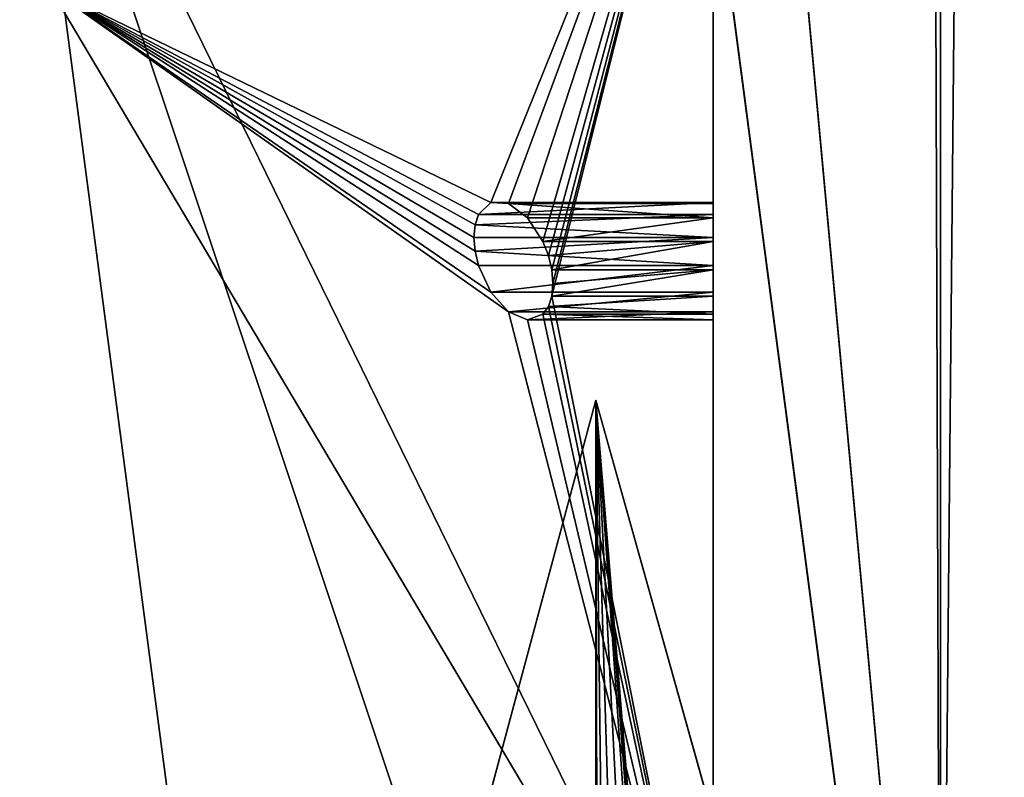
# Model space of a CAD drawing. Extents: x 5.2 to 19.2, y -23 to 23.
# Tile 211 of 256: x 5.231 to 5.721, y -16.937 to -16.559. Entities that reach past the tile are written whole.
import ezdxf

# ---------------------------------------------------------------- set-up
doc = ezdxf.new("R2010")
doc.units = 0
doc.header["$MEASUREMENT"] = 0
doc.layers.get('0').update_dxf_attribs({"linetype": 'CONTINUOUS'})

# ---------------------------------------------------------------- blocks, each defined once
blk = doc.blocks.new('LUXORA_OVAL_LED_37W_STL')
at = {"color": 0}
for p, q in [((5.57647, -15.56186, 0.51943), (5.57647, -17.10018, 4.14347)), ((5.57647, -15.56186, 0.51943), (5.57647, -17.10018, 4.14347)), ((5.6866, -17.31563, 4.45113), (5.48567, -15.7905, 0.82709)), ((5.6866, -17.31563, 4.45113), (5.48567, -15.7905, 0.82709)), ((5.57647, -16.04331, 4.18098), (5.68976, -17.26589, 4.18098)), ((5.68976, -17.26589, 4.14161), (5.57647, -16.04331, 4.14161)), ((5.68976, -17.26589, 4.14161), (5.57647, -16.04331, 4.14161)), ((5.57647, -16.04331, 4.18098), (5.68976, -17.26589, 4.18098)), ((5.57647, -16.04331, 0.83452), (5.68976, -17.26589, 0.83452)), ((5.68976, -17.26589, 0.79515), (5.57647, -16.04331, 0.79515)), ((5.68976, -17.26589, 0.79515), (5.57647, -16.04331, 0.79515)), ((5.57647, -16.04331, 0.83452), (5.68976, -17.26589, 0.83452)), ((5.57647, -16.37537, 4.45113), (5.57647, -17.10018, 4.14347)), ((5.57647, -16.37537, 4.45113), (5.57647, -17.10018, 4.14347)), ((5.2308, -16.38511, 1.12989), (5.38109, -17.52591, 3.84067)), ((5.2308, -16.38511, 1.12989), (5.38109, -17.52591, 3.84067)), ((5.58034, -16.5091, 0.51943), (5.78127, -18.03423, 4.14347)), ((5.58034, -16.5091, 0.51943), (5.78127, -18.03423, 4.14347)), ((5.57647, -17.10018, 4.14347), (5.24611, -16.54395, 3.84067)), ((5.57647, -17.10018, 4.14347), (5.24611, -16.54395, 3.84067)), ((5.45942, -16.65647, 4.14088), (5.46567, -16.65039, 4.15364)), ((5.45942, -16.65647, 4.14088), (5.46567, -16.65039, 4.15364)), ((5.46567, -16.65039, 4.15364), (5.47447, -16.65094, 4.16776)), ((5.57647, -16.65039, 4.15364), (5.46567, -16.65039, 4.15364)), ((5.46567, -16.65039, 4.15364), (5.47447, -16.65094, 4.16776)), ((5.57647, -16.65039, 4.15364), (5.46567, -16.65039, 4.15364)), ((5.47447, -16.65094, 4.16776), (5.48381, -16.65799, 4.18001)), ((5.57647, -16.65094, 4.16776), (5.47447, -16.65094, 4.16776)), ((5.47447, -16.65094, 4.16776), (5.48381, -16.65799, 4.18001)), ((5.57647, -16.65094, 4.16776), (5.47447, -16.65094, 4.16776)), ((5.57647, -16.65094, 4.16776), (5.57647, -16.65039, 4.15364)), ((5.57647, -16.65039, 4.15364), (5.57647, -16.65647, 4.14088)), ((5.57647, -16.65039, 4.15364), (5.57647, -16.65647, 4.14088)), ((5.57647, -16.65094, 4.16776), (5.57647, -16.65039, 4.15364)), ((5.57647, -16.65799, 4.18001), (5.57647, -16.65094, 4.16776)), ((5.57647, -16.65799, 4.18001), (5.57647, -16.65094, 4.16776)), ((5.45774, -16.66161, 4.13595), (5.45942, -16.65647, 4.14088)), ((5.57647, -16.65647, 4.14088), (5.45774, -16.66161, 4.13595)), ((5.57647, -16.65647, 4.14088), (5.45774, -16.66161, 4.13595)), ((5.45774, -16.66161, 4.13595), (5.45942, -16.65647, 4.14088)), ((5.57647, -16.65647, 4.14088), (5.45942, -16.65647, 4.14088)), ((5.57647, -16.65647, 4.14088), (5.45942, -16.65647, 4.14088)), ((5.48381, -16.65799, 4.18001), (5.49155, -16.66993, 4.18758)), ((5.57647, -16.65799, 4.18001), (5.48381, -16.65799, 4.18001)), ((5.48381, -16.65799, 4.18001), (5.49155, -16.66993, 4.18758)), ((5.57647, -16.65799, 4.18001), (5.48381, -16.65799, 4.18001)), ((5.57647, -16.65647, 4.14088), (5.57647, -16.66778, 4.1324)), ((5.57647, -16.65647, 4.14088), (5.57647, -16.66778, 4.1324)), ((5.57647, -16.66993, 4.18758), (5.57647, -16.65799, 4.18001)), ((5.57647, -16.66993, 4.18758), (5.57647, -16.65799, 4.18001)), ((5.45717, -16.66778, 4.1324), (5.45774, -16.66161, 4.13595)), ((5.45717, -16.66778, 4.1324), (5.45774, -16.66161, 4.13595)), ((5.45774, -16.66161, 4.13595), (5.57647, -16.66778, 4.1324)), ((5.45774, -16.66161, 4.13595), (5.57647, -16.66778, 4.1324)), ((5.45774, -16.67462, 4.13043), (5.45717, -16.66778, 4.1324)), ((5.45717, -16.66778, 4.1324), (5.57647, -16.66778, 4.1324)), ((5.45717, -16.66778, 4.1324), (5.57647, -16.66778, 4.1324)), ((5.45774, -16.67462, 4.13043), (5.45717, -16.66778, 4.1324)), ((5.45774, -16.67462, 4.13043), (5.57647, -16.66778, 4.1324)), ((5.45774, -16.67462, 4.13043), (5.57647, -16.66778, 4.1324)), ((5.57647, -16.66778, 4.1324), (5.57647, -16.68173, 4.13015)), ((5.57647, -16.66778, 4.1324), (5.57647, -16.68173, 4.13015)), ((5.49155, -16.66993, 4.18758), (5.49425, -16.6769, 4.18901)), ((5.57647, -16.66993, 4.18758), (5.49155, -16.66993, 4.18758)), ((5.49155, -16.66993, 4.18758), (5.49425, -16.6769, 4.18901)), ((5.57647, -16.66993, 4.18758), (5.49155, -16.66993, 4.18758)), ((5.49425, -16.6769, 4.18901), (5.57647, -16.66993, 4.18758)), ((5.49425, -16.6769, 4.18901), (5.57647, -16.66993, 4.18758)), ((5.49593, -16.68401, 4.18873), (5.57647, -16.66993, 4.18758)), ((5.49593, -16.68401, 4.18873), (5.57647, -16.66993, 4.18758)), ((5.57647, -16.68401, 4.18873), (5.57647, -16.66993, 4.18758)), ((5.57647, -16.68401, 4.18873), (5.57647, -16.66993, 4.18758)), ((5.45942, -16.68173, 4.13015), (5.45774, -16.67462, 4.13043)), ((5.45774, -16.67462, 4.13043), (5.57647, -16.68173, 4.13015)), ((5.45774, -16.67462, 4.13043), (5.57647, -16.68173, 4.13015)), ((5.45942, -16.68173, 4.13015), (5.45774, -16.67462, 4.13043)), ((5.49425, -16.6769, 4.18901), (5.49593, -16.68401, 4.18873)), ((5.49425, -16.6769, 4.18901), (5.49593, -16.68401, 4.18873)), ((5.46567, -16.69513, 4.13465), (5.45942, -16.68173, 4.13015)), ((5.45942, -16.68173, 4.13015), (5.57647, -16.68173, 4.13015)), ((5.46567, -16.69513, 4.13465), (5.45942, -16.68173, 4.13015)), ((5.45942, -16.68173, 4.13015), (5.57647, -16.68173, 4.13015)), ((5.57647, -16.68173, 4.13015), (5.57647, -16.69513, 4.13465)), ((5.57647, -16.68173, 4.13015), (5.57647, -16.69513, 4.13465)), ((5.49593, -16.68401, 4.18873), (5.4965, -16.69085, 4.18676)), ((5.57647, -16.68401, 4.18873), (5.49593, -16.68401, 4.18873)), ((5.49593, -16.69702, 4.18321), (5.57647, -16.68401, 4.18873)), ((5.49593, -16.69702, 4.18321), (5.57647, -16.68401, 4.18873)), ((5.49593, -16.68401, 4.18873), (5.4965, -16.69085, 4.18676)), ((5.57647, -16.68401, 4.18873), (5.49593, -16.68401, 4.18873)), ((5.4965, -16.69085, 4.18676), (5.57647, -16.68401, 4.18873)), ((5.4965, -16.69085, 4.18676), (5.57647, -16.68401, 4.18873)), ((5.57647, -16.69702, 4.18321), (5.57647, -16.68401, 4.18873)), ((5.57647, -16.69702, 4.18321), (5.57647, -16.68401, 4.18873)), ((5.4965, -16.69085, 4.18676), (5.49593, -16.69702, 4.18321)), ((5.4965, -16.69085, 4.18676), (5.49593, -16.69702, 4.18321)), ((5.47447, -16.70491, 4.14485), (5.46567, -16.69513, 4.13465)), ((5.46567, -16.69513, 4.13465), (5.57647, -16.69513, 4.13465)), ((5.47447, -16.70491, 4.14485), (5.46567, -16.69513, 4.13465)), ((5.46567, -16.69513, 4.13465), (5.57647, -16.69513, 4.13465)), ((5.49593, -16.69702, 4.18321), (5.49425, -16.70216, 4.17829)), ((5.49425, -16.70216, 4.17829), (5.57647, -16.69702, 4.18321)), ((5.49425, -16.70216, 4.17829), (5.57647, -16.69702, 4.18321)), ((5.49593, -16.69702, 4.18321), (5.49425, -16.70216, 4.17829)), ((5.49593, -16.69702, 4.18321), (5.57647, -16.69702, 4.18321)), ((5.49593, -16.69702, 4.18321), (5.57647, -16.69702, 4.18321)), ((5.57647, -16.69513, 4.13465), (5.57647, -16.70491, 4.14485)), ((5.57647, -16.69513, 4.13465), (5.57647, -16.70491, 4.14485)), ((5.57647, -16.70598, 4.17228), (5.57647, -16.69702, 4.18321)), ((5.57647, -16.70598, 4.17228), (5.57647, -16.69702, 4.18321)), ((5.49425, -16.70216, 4.17829), (5.49155, -16.70598, 4.17228)), ((5.49425, -16.70216, 4.17829), (5.49155, -16.70598, 4.17228)), ((5.49425, -16.70216, 4.17829), (5.57647, -16.70598, 4.17228)), ((5.49425, -16.70216, 4.17829), (5.57647, -16.70598, 4.17228)), ((5.48381, -16.70882, 4.15843), (5.47447, -16.70491, 4.14485)), ((5.47447, -16.70491, 4.14485), (5.57647, -16.70491, 4.14485)), ((5.48381, -16.70882, 4.15843), (5.47447, -16.70491, 4.14485)), ((5.47447, -16.70491, 4.14485), (5.57647, -16.70491, 4.14485)), ((5.49155, -16.70598, 4.17228), (5.48381, -16.70882, 4.15843)), ((5.49155, -16.70598, 4.17228), (5.48381, -16.70882, 4.15843)), ((5.49155, -16.70598, 4.17228), (5.57647, -16.70598, 4.17228)), ((5.49155, -16.70598, 4.17228), (5.57647, -16.70598, 4.17228)), ((5.57647, -16.70491, 4.14485), (5.57647, -16.70882, 4.15843)), ((5.57647, -16.70491, 4.14485), (5.57647, -16.70882, 4.15843)), ((5.57647, -16.70882, 4.15843), (5.57647, -16.70598, 4.17228)), ((5.57647, -16.70882, 4.15843), (5.57647, -16.70598, 4.17228)), ((5.48381, -16.70882, 4.15843), (5.57647, -16.70882, 4.15843)), ((5.48381, -16.70882, 4.15843), (5.57647, -16.70882, 4.15843)), ((5.51792, -16.74897, 0.82709), (5.3499, -17.37371, 1.12989)), ((5.51792, -16.74897, 0.82709), (5.3499, -17.37371, 1.12989)), ((5.93299, -18.23023, 4.45113), (5.51792, -16.74897, 0.82709)), ((5.71349, -17.4469, 0.51943), (5.51792, -16.74897, 0.82709)), ((5.93299, -18.23023, 4.45113), (5.51792, -16.74897, 0.82709)), ((5.71349, -17.4469, 0.51943), (5.51792, -16.74897, 0.82709))]:
    blk.add_line(p, q, dxfattribs=at)
mesh = blk.add_polyface(dxfattribs=at)
corners = [(5.68976, -17.26589, 4.18098), (5.57647, 16.04331, 4.18098), (5.57647, -16.04331, 4.18098), (5.68976, 17.26589, 4.18098), (6.02576, -18.44684, 4.18098), (6.02576, 18.44684, 4.18098), (6.57305, -19.54595, 4.18098), (6.57305, 19.54595, 4.18098), (7.15127, -16.04331, 4.18098), (7.31298, -20.52577, 4.18098), (7.26225, -17.09924, 4.18098), (7.59035, -18.10902, 4.18098), (8.22035, -21.35295, 4.18098), (8.12122, -19.02851, 4.18098), (8.83167, -19.81755, 4.18098), (9.26427, -21.99931, 4.18098), (9.69064, -20.44162, 4.18098), (10.40918, -22.44286, 4.18098), (10.66059, -20.87348, 4.18098), (11.6161, -22.66847, 4.18098), (11.69914, -21.09423, 4.18098), (12.84392, -22.66847, 4.18098), (12.76088, -21.09423, 4.18098), (13.79943, -20.87348, 4.18098), (14.05084, -22.44286, 4.18098), (14.76938, -20.44162, 4.18098), (15.19575, -21.99931, 4.18098), (15.62835, -19.81755, 4.18098), (16.23966, -21.35295, 4.18098), (16.3388, -19.02851, 4.18098), (17.14704, -20.52577, 4.18098), (16.86967, -18.10902, 4.18098), (17.19777, -17.09924, 4.18098), (17.88697, -19.54595, 4.18098), (17.30875, -16.04331, 4.18098), (17.30875, 16.04331, 4.18098), (7.15127, 16.04331, 4.18098), (7.31298, 20.52577, 4.18098), (7.26225, 17.09924, 4.18098), (7.59035, 18.10902, 4.18098), (8.22035, 21.35295, 4.18098), (8.12122, 19.02851, 4.18098), (8.83167, 19.81755, 4.18098), (9.26427, 21.99931, 4.18098), (9.69064, 20.44162, 4.18098), (10.40918, 22.44286, 4.18098), (10.66059, 20.87348, 4.18098), (11.6161, 22.66847, 4.18098), (11.69914, 21.09423, 4.18098), (12.84392, 22.66847, 4.18098), (12.76088, 21.09423, 4.18098), (13.79943, 20.87348, 4.18098), (14.05084, 22.44286, 4.18098), (14.76938, 20.44162, 4.18098), (15.19575, 21.99931, 4.18098), (15.62835, 19.81755, 4.18098), (16.23966, 21.35295, 4.18098), (16.3388, 19.02851, 4.18098), (17.14704, 20.52577, 4.18098), (16.86967, 18.10902, 4.18098), (17.19777, 17.09924, 4.18098), (17.88697, 19.54595, 4.18098), (18.43425, -18.44684, 4.18098), (18.43425, 18.44684, 4.18098), (18.77026, -17.26589, 4.18098), (18.77026, 17.26589, 4.18098), (18.88355, -16.04331, 4.18098), (18.88355, 16.04331, 4.18098)]
mesh.append_faces([[corners[k] for k in face] for face in [(0, 1, 2), (65, 66, 67)]], dxfattribs={"vtx0": -1, "color": 0})
mesh.append_faces([[corners[k] for k in face] for face in [(1, 0, 3), (3, 4, 5), (5, 6, 7), (8, 9, 10), (10, 9, 11), (11, 12, 13), (13, 12, 14), (14, 15, 16), (16, 17, 18), (18, 19, 20), (20, 21, 22), (22, 21, 23), (23, 24, 25), (25, 26, 27), (27, 28, 29), (29, 30, 31), (31, 30, 32), (32, 33, 34), (34, 33, 35), (7, 36, 37), (36, 7, 8), (37, 39, 40), (40, 42, 43), (43, 44, 45), (45, 46, 47), (47, 48, 49), (49, 51, 52), (52, 53, 54), (54, 55, 56), (56, 57, 58), (58, 60, 61), (61, 62, 63), (63, 64, 65)]], dxfattribs={"vtx0": -1, "vtx1": -1, "color": 0})
mesh.append_faces([[corners[k] for k in face] for face in [(7, 6, 8), (61, 35, 33)]], dxfattribs={"vtx0": -1, "vtx1": -1, "vtx2": -1, "color": 0})
mesh.append_faces([[corners[k] for k in face] for face in [(3, 0, 4), (5, 4, 6), (8, 6, 9), (11, 9, 12), (14, 12, 15), (16, 15, 17), (18, 17, 19), (20, 19, 21), (23, 21, 24), (25, 24, 26), (27, 26, 28), (29, 28, 30), (32, 30, 33), (37, 36, 38), (37, 38, 39), (40, 39, 41), (40, 41, 42), (43, 42, 44), (45, 44, 46), (47, 46, 48), (49, 48, 50), (49, 50, 51), (52, 51, 53), (54, 53, 55), (56, 55, 57), (58, 57, 59), (58, 59, 60), (61, 60, 35), (61, 33, 62), (63, 62, 64), (65, 64, 66)]], dxfattribs={"vtx0": -1, "vtx2": -1, "color": 0})
mesh = blk.add_polyface(dxfattribs=at)
corners = [(5.68976, 17.26589, 4.14161), (5.57647, -16.04331, 4.14161), (5.57647, 16.04331, 4.14161), (5.68976, -17.26589, 4.14161), (6.02576, 18.44684, 4.14161), (6.02576, -18.44684, 4.14161), (6.57305, 19.54595, 4.14161), (6.57305, -19.54595, 4.14161), (7.15127, 16.04331, 4.14161), (7.31298, 20.52577, 4.14161), (7.26225, 17.09924, 4.14161), (7.59035, 18.10902, 4.14161), (8.22035, 21.35295, 4.14161), (8.12122, 19.02851, 4.14161), (8.83167, 19.81755, 4.14161), (9.26427, 21.99931, 4.14161), (9.69064, 20.44162, 4.14161), (10.40918, 22.44286, 4.14161), (10.66059, 20.87348, 4.14161), (11.6161, 22.66847, 4.14161), (11.69914, 21.09423, 4.14161), (12.84392, 22.66847, 4.14161), (12.76088, 21.09423, 4.14161), (13.79943, 20.87348, 4.14161), (14.05084, 22.44286, 4.14161), (14.76938, 20.44162, 4.14161), (15.19575, 21.99931, 4.14161), (15.62835, 19.81755, 4.14161), (16.23966, 21.35295, 4.14161), (16.3388, 19.02851, 4.14161), (17.14704, 20.52577, 4.14161), (16.86967, 18.10902, 4.14161), (17.19777, 17.09924, 4.14161), (17.88697, 19.54595, 4.14161), (17.30875, 16.04331, 4.14161), (17.30875, -16.04331, 4.14161), (7.15127, -16.04331, 4.14161), (7.31298, -20.52577, 4.14161), (7.26225, -17.09924, 4.14161), (7.59035, -18.10902, 4.14161), (8.22035, -21.35295, 4.14161), (8.12122, -19.02851, 4.14161), (8.83167, -19.81755, 4.14161), (9.26427, -21.99931, 4.14161), (9.69064, -20.44162, 4.14161), (10.40918, -22.44286, 4.14161), (10.66059, -20.87348, 4.14161), (11.6161, -22.66847, 4.14161), (11.69914, -21.09423, 4.14161), (12.84392, -22.66847, 4.14161), (12.76088, -21.09423, 4.14161), (13.79943, -20.87348, 4.14161), (14.05084, -22.44286, 4.14161), (14.76938, -20.44162, 4.14161), (15.19575, -21.99931, 4.14161), (15.62835, -19.81755, 4.14161), (16.23966, -21.35295, 4.14161), (16.3388, -19.02851, 4.14161), (17.14704, -20.52577, 4.14161), (16.86967, -18.10902, 4.14161), (17.19777, -17.09924, 4.14161), (17.88697, -19.54595, 4.14161), (18.43425, 18.44684, 4.14161), (18.43425, -18.44684, 4.14161), (18.77026, 17.26589, 4.14161), (18.77026, -17.26589, 4.14161), (18.88355, 16.04331, 4.14161), (18.88355, -16.04331, 4.14161)]
mesh.append_faces([[corners[k] for k in face] for face in [(0, 1, 2), (65, 66, 67)]], dxfattribs={"vtx0": -1, "color": 0})
mesh.append_faces([[corners[k] for k in face] for face in [(1, 0, 3), (3, 4, 5), (5, 6, 7), (8, 9, 10), (10, 9, 11), (11, 12, 13), (13, 12, 14), (14, 15, 16), (16, 17, 18), (18, 19, 20), (20, 21, 22), (22, 21, 23), (23, 24, 25), (25, 26, 27), (27, 28, 29), (29, 30, 31), (31, 30, 32), (32, 33, 34), (34, 33, 35), (7, 36, 37), (36, 7, 8), (37, 39, 40), (40, 42, 43), (43, 44, 45), (45, 46, 47), (47, 48, 49), (49, 51, 52), (52, 53, 54), (54, 55, 56), (56, 57, 58), (58, 60, 61), (61, 62, 63), (63, 64, 65)]], dxfattribs={"vtx0": -1, "vtx1": -1, "color": 0})
mesh.append_faces([[corners[k] for k in face] for face in [(7, 6, 8), (61, 35, 33)]], dxfattribs={"vtx0": -1, "vtx1": -1, "vtx2": -1, "color": 0})
mesh.append_faces([[corners[k] for k in face] for face in [(3, 0, 4), (5, 4, 6), (8, 6, 9), (11, 9, 12), (14, 12, 15), (16, 15, 17), (18, 17, 19), (20, 19, 21), (23, 21, 24), (25, 24, 26), (27, 26, 28), (29, 28, 30), (32, 30, 33), (37, 36, 38), (37, 38, 39), (40, 39, 41), (40, 41, 42), (43, 42, 44), (45, 44, 46), (47, 46, 48), (49, 48, 50), (49, 50, 51), (52, 51, 53), (54, 53, 55), (56, 55, 57), (58, 57, 59), (58, 59, 60), (61, 60, 35), (61, 33, 62), (63, 62, 64), (65, 64, 66)]], dxfattribs={"vtx0": -1, "vtx2": -1, "color": 0})
mesh = blk.add_polyface(dxfattribs=at)
corners = [(5.68976, -17.26589, 0.83452), (5.57647, 16.04331, 0.83452), (5.57647, -16.04331, 0.83452), (5.68976, 17.26589, 0.83452), (6.02576, -18.44684, 0.83452), (6.02576, 18.44684, 0.83452), (6.57305, -19.54595, 0.83452), (6.57305, 19.54595, 0.83452), (7.15127, -16.04331, 0.83452), (7.31298, -20.52577, 0.83452), (7.26225, -17.09924, 0.83452), (7.59035, -18.10902, 0.83452), (8.22035, -21.35295, 0.83452), (8.12122, -19.02851, 0.83452), (8.83167, -19.81755, 0.83452), (9.26427, -21.99931, 0.83452), (9.69064, -20.44162, 0.83452), (10.40918, -22.44286, 0.83452), (10.66059, -20.87348, 0.83452), (11.6161, -22.66847, 0.83452), (11.69914, -21.09423, 0.83452), (12.84392, -22.66847, 0.83452), (12.76088, -21.09423, 0.83452), (13.79943, -20.87348, 0.83452), (14.05084, -22.44286, 0.83452), (14.76938, -20.44162, 0.83452), (15.19575, -21.99931, 0.83452), (15.62835, -19.81755, 0.83452), (16.23966, -21.35295, 0.83452), (16.3388, -19.02851, 0.83452), (17.14704, -20.52577, 0.83452), (16.86967, -18.10902, 0.83452), (17.19777, -17.09924, 0.83452), (17.88697, -19.54595, 0.83452), (17.30875, -16.04331, 0.83452), (17.30875, 16.04331, 0.83452), (7.15127, 16.04331, 0.83452), (7.31298, 20.52577, 0.83452), (7.26225, 17.09924, 0.83452), (7.59035, 18.10902, 0.83452), (8.22035, 21.35295, 0.83452), (8.12122, 19.02851, 0.83452), (8.83167, 19.81755, 0.83452), (9.26427, 21.99931, 0.83452), (9.69064, 20.44162, 0.83452), (10.40918, 22.44286, 0.83452), (10.66059, 20.87348, 0.83452), (11.6161, 22.66847, 0.83452), (11.69914, 21.09423, 0.83452), (12.84392, 22.66847, 0.83452), (12.76088, 21.09423, 0.83452), (13.79943, 20.87348, 0.83452), (14.05084, 22.44286, 0.83452), (14.76938, 20.44162, 0.83452), (15.19575, 21.99931, 0.83452), (15.62835, 19.81755, 0.83452), (16.23966, 21.35295, 0.83452), (16.3388, 19.02851, 0.83452), (17.14704, 20.52577, 0.83452), (16.86967, 18.10902, 0.83452), (17.19777, 17.09924, 0.83452), (17.88697, 19.54595, 0.83452), (18.43425, -18.44684, 0.83452), (18.43425, 18.44684, 0.83452), (18.77026, -17.26589, 0.83452), (18.77026, 17.26589, 0.83452), (18.88355, -16.04331, 0.83452), (18.88355, 16.04331, 0.83452)]
mesh.append_faces([[corners[k] for k in face] for face in [(0, 1, 2), (65, 66, 67)]], dxfattribs={"vtx0": -1, "color": 0})
mesh.append_faces([[corners[k] for k in face] for face in [(1, 0, 3), (3, 4, 5), (5, 6, 7), (8, 9, 10), (10, 9, 11), (11, 12, 13), (13, 12, 14), (14, 15, 16), (16, 17, 18), (18, 19, 20), (20, 21, 22), (22, 21, 23), (23, 24, 25), (25, 26, 27), (27, 28, 29), (29, 30, 31), (31, 30, 32), (32, 33, 34), (34, 33, 35), (7, 36, 37), (36, 7, 8), (37, 39, 40), (40, 42, 43), (43, 44, 45), (45, 46, 47), (47, 48, 49), (49, 51, 52), (52, 53, 54), (54, 55, 56), (56, 57, 58), (58, 60, 61), (61, 62, 63), (63, 64, 65)]], dxfattribs={"vtx0": -1, "vtx1": -1, "color": 0})
mesh.append_faces([[corners[k] for k in face] for face in [(7, 6, 8), (61, 35, 33)]], dxfattribs={"vtx0": -1, "vtx1": -1, "vtx2": -1, "color": 0})
mesh.append_faces([[corners[k] for k in face] for face in [(3, 0, 4), (5, 4, 6), (8, 6, 9), (11, 9, 12), (14, 12, 15), (16, 15, 17), (18, 17, 19), (20, 19, 21), (23, 21, 24), (25, 24, 26), (27, 26, 28), (29, 28, 30), (32, 30, 33), (37, 36, 38), (37, 38, 39), (40, 39, 41), (40, 41, 42), (43, 42, 44), (45, 44, 46), (47, 46, 48), (49, 48, 50), (49, 50, 51), (52, 51, 53), (54, 53, 55), (56, 55, 57), (58, 57, 59), (58, 59, 60), (61, 60, 35), (61, 33, 62), (63, 62, 64), (65, 64, 66)]], dxfattribs={"vtx0": -1, "vtx2": -1, "color": 0})
mesh = blk.add_polyface(dxfattribs=at)
corners = [(5.68976, 17.26589, 0.79515), (5.57647, -16.04331, 0.79515), (5.57647, 16.04331, 0.79515), (5.68976, -17.26589, 0.79515), (6.02576, 18.44684, 0.79515), (6.02576, -18.44684, 0.79515), (6.57305, 19.54595, 0.79515), (6.57305, -19.54595, 0.79515), (7.15127, 16.04331, 0.79515), (7.31298, 20.52577, 0.79515), (7.26225, 17.09924, 0.79515), (7.59035, 18.10902, 0.79515), (8.22035, 21.35295, 0.79515), (8.12122, 19.02851, 0.79515), (8.83167, 19.81755, 0.79515), (9.26427, 21.99931, 0.79515), (9.69064, 20.44162, 0.79515), (10.40918, 22.44286, 0.79515), (10.66059, 20.87348, 0.79515), (11.6161, 22.66847, 0.79515), (11.69914, 21.09423, 0.79515), (12.84392, 22.66847, 0.79515), (12.76088, 21.09423, 0.79515), (13.79943, 20.87348, 0.79515), (14.05084, 22.44286, 0.79515), (14.76938, 20.44162, 0.79515), (15.19575, 21.99931, 0.79515), (15.62835, 19.81755, 0.79515), (16.23966, 21.35295, 0.79515), (16.3388, 19.02851, 0.79515), (17.14704, 20.52577, 0.79515), (16.86967, 18.10902, 0.79515), (17.19777, 17.09924, 0.79515), (17.88697, 19.54595, 0.79515), (17.30875, 16.04331, 0.79515), (17.30875, -16.04331, 0.79515), (7.15127, -16.04331, 0.79515), (7.31298, -20.52577, 0.79515), (7.26225, -17.09924, 0.79515), (7.59035, -18.10902, 0.79515), (8.22035, -21.35295, 0.79515), (8.12122, -19.02851, 0.79515), (8.83167, -19.81755, 0.79515), (9.26427, -21.99931, 0.79515), (9.69064, -20.44162, 0.79515), (10.40918, -22.44286, 0.79515), (10.66059, -20.87348, 0.79515), (11.6161, -22.66847, 0.79515), (11.69914, -21.09423, 0.79515), (12.84392, -22.66847, 0.79515), (12.76088, -21.09423, 0.79515), (13.79943, -20.87348, 0.79515), (14.05084, -22.44286, 0.79515), (14.76938, -20.44162, 0.79515), (15.19575, -21.99931, 0.79515), (15.62835, -19.81755, 0.79515), (16.23966, -21.35295, 0.79515), (16.3388, -19.02851, 0.79515), (17.14704, -20.52577, 0.79515), (16.86967, -18.10902, 0.79515), (17.19777, -17.09924, 0.79515), (17.88697, -19.54595, 0.79515), (18.43425, 18.44684, 0.79515), (18.43425, -18.44684, 0.79515), (18.77026, 17.26589, 0.79515), (18.77026, -17.26589, 0.79515), (18.88355, 16.04331, 0.79515), (18.88355, -16.04331, 0.79515)]
mesh.append_faces([[corners[k] for k in face] for face in [(0, 1, 2), (65, 66, 67)]], dxfattribs={"vtx0": -1, "color": 0})
mesh.append_faces([[corners[k] for k in face] for face in [(1, 0, 3), (3, 4, 5), (5, 6, 7), (8, 9, 10), (10, 9, 11), (11, 12, 13), (13, 12, 14), (14, 15, 16), (16, 17, 18), (18, 19, 20), (20, 21, 22), (22, 21, 23), (23, 24, 25), (25, 26, 27), (27, 28, 29), (29, 30, 31), (31, 30, 32), (32, 33, 34), (34, 33, 35), (7, 36, 37), (36, 7, 8), (37, 39, 40), (40, 42, 43), (43, 44, 45), (45, 46, 47), (47, 48, 49), (49, 51, 52), (52, 53, 54), (54, 55, 56), (56, 57, 58), (58, 60, 61), (61, 62, 63), (63, 64, 65)]], dxfattribs={"vtx0": -1, "vtx1": -1, "color": 0})
mesh.append_faces([[corners[k] for k in face] for face in [(7, 6, 8), (61, 35, 33)]], dxfattribs={"vtx0": -1, "vtx1": -1, "vtx2": -1, "color": 0})
mesh.append_faces([[corners[k] for k in face] for face in [(3, 0, 4), (5, 4, 6), (8, 6, 9), (11, 9, 12), (14, 12, 15), (16, 15, 17), (18, 17, 19), (20, 19, 21), (23, 21, 24), (25, 24, 26), (27, 26, 28), (29, 28, 30), (32, 30, 33), (37, 36, 38), (37, 38, 39), (40, 39, 41), (40, 41, 42), (43, 42, 44), (45, 44, 46), (47, 46, 48), (49, 48, 50), (49, 50, 51), (52, 51, 53), (54, 53, 55), (56, 55, 57), (58, 57, 59), (58, 59, 60), (61, 60, 35), (61, 33, 62), (63, 62, 64), (65, 64, 66)]], dxfattribs={"vtx0": -1, "vtx2": -1, "color": 0})
mesh = blk.add_polyface(dxfattribs=at)
corners = [(5.57647, -15.56186, 0.51943), (5.57647, -15.28351, 0.79625), (5.57647, -15.28742, 0.80983), (5.57647, -15.27373, 0.78604), (5.57647, -15.26033, 0.78155), (5.57647, -14.83706, 0.82709), (5.57647, -15.24638, 0.78379), (5.57647, -15.23507, 0.79227), (5.57647, -15.22899, 0.80503), (5.57647, -17.10018, 4.14347), (5.57647, -16.70491, 4.14485), (5.57647, -16.70882, 4.15843), (5.57647, -16.69513, 4.13465), (5.57647, -16.68173, 4.13015), (5.57647, -16.66778, 4.1324), (5.57647, -16.65647, 4.14088), (5.57647, -16.65039, 4.15364), (5.57647, -16.37537, 4.45113), (5.57647, -15.27562, 0.8346), (5.57647, -15.26261, 0.84013), (5.57647, -15.28458, 0.82367), (5.57647, -15.24853, 0.83897), (5.57647, -15.23659, 0.8314), (5.57647, -15.22955, 0.81915), (5.57647, -16.69702, 4.18321), (5.57647, -16.70598, 4.17228), (5.57647, -16.68401, 4.18873), (5.57647, -16.66993, 4.18758), (5.57647, -16.65799, 4.18001), (5.57647, -16.65094, 4.16776)]
mesh.append_faces([[corners[k] for k in face] for face in [(1, 0, 3), (3, 0, 4), (4, 5, 6), (6, 5, 7), (7, 5, 8), (10, 0, 12), (12, 0, 13), (13, 0, 14), (14, 0, 15), (15, 0, 16), (17, 19, 5), (18, 0, 20), (20, 0, 2), (9, 24, 17), (24, 9, 25), (25, 9, 11)]], dxfattribs={"vtx0": -1, "vtx1": -1, "color": 0})
mesh.append_faces([[corners[k] for k in face] for face in [(16, 0, 17), (17, 0, 18)]], dxfattribs={"vtx0": -1, "vtx1": -1, "vtx2": -1, "color": 0})
mesh.append_faces([[corners[k] for k in face] for face in [(0, 1, 2), (4, 0, 5), (9, 10, 11), (10, 9, 0), (17, 18, 19), (5, 19, 21), (5, 21, 22), (5, 22, 23), (5, 23, 8), (17, 24, 26), (17, 26, 27), (17, 27, 28), (17, 28, 29), (17, 29, 16)]], dxfattribs={"vtx0": -1, "vtx2": -1, "color": 0})
mesh = blk.add_polyface(dxfattribs=at)
corners = [(5.24611, -16.54395, 3.84067), (5.57647, -15.56186, 0.51943), (5.57647, -17.10018, 4.14347), (5.24611, -15.39329, 1.12989)]
mesh.append_faces([[corners[k] for k in face] for face in [(0, 1, 2), (1, 0, 3)]], dxfattribs={"vtx0": -1, "color": 0})
mesh = blk.add_polyface(dxfattribs=at)
corners = [(5.6866, -17.31563, 4.45113), (5.2308, -16.38511, 1.12989), (5.38109, -17.52591, 3.84067), (5.48567, -15.7905, 0.82709)]
mesh.append_faces([[corners[k] for k in face] for face in [(0, 1, 2), (1, 0, 3)]], dxfattribs={"vtx0": -1, "color": 0})
mesh = blk.add_polyface(dxfattribs=at)
corners = [(5.58034, -16.5091, 0.51943), (5.54398, -16.23313, 0.79625), (5.54449, -16.23701, 0.80983), (5.5427, -16.22343, 0.78604), (5.54095, -16.21015, 0.78155), (5.48567, -15.7905, 0.82709), (5.53913, -16.19632, 0.78379), (5.53765, -16.1851, 0.79227), (5.53686, -16.17908, 0.80503), (5.78127, -18.03423, 4.14347), (5.72964, -17.64235, 4.14485), (5.73015, -17.64623, 4.15843), (5.72836, -17.63266, 4.13465), (5.72661, -17.61937, 4.13015), (5.72479, -17.60554, 4.1324), (5.72331, -17.59432, 4.14088), (5.72252, -17.5883, 4.15364), (5.6866, -17.31563, 4.45113), (5.54295, -16.22531, 0.8346), (5.54125, -16.21241, 0.84013), (5.54412, -16.23418, 0.82367), (5.53941, -16.19845, 0.83897), (5.53785, -16.18661, 0.8314), (5.53693, -16.17962, 0.81915), (5.72861, -17.63453, 4.18321), (5.72978, -17.64341, 4.17228), (5.72691, -17.62163, 4.18873), (5.72507, -17.60767, 4.18758), (5.72351, -17.59584, 4.18001), (5.72259, -17.58885, 4.16776)]
mesh.append_faces([[corners[k] for k in face] for face in [(1, 0, 3), (3, 0, 4), (4, 5, 6), (6, 5, 7), (7, 5, 8), (10, 0, 12), (12, 0, 13), (13, 0, 14), (14, 0, 15), (15, 0, 16), (17, 19, 5), (18, 0, 20), (20, 0, 2), (9, 24, 17), (24, 9, 25), (25, 9, 11)]], dxfattribs={"vtx0": -1, "vtx1": -1, "color": 0})
mesh.append_faces([[corners[k] for k in face] for face in [(16, 0, 17), (17, 0, 18)]], dxfattribs={"vtx0": -1, "vtx1": -1, "vtx2": -1, "color": 0})
mesh.append_faces([[corners[k] for k in face] for face in [(0, 1, 2), (4, 0, 5), (9, 10, 11), (10, 9, 0), (17, 18, 19), (5, 19, 21), (5, 21, 22), (5, 22, 23), (5, 23, 8), (17, 24, 26), (17, 26, 27), (17, 27, 28), (17, 28, 29), (17, 29, 16)]], dxfattribs={"vtx0": -1, "vtx2": -1, "color": 0})
mesh = blk.add_polyface(dxfattribs=at)
corners = [(5.57647, -16.04331, 4.18098), (5.68976, -17.26589, 4.14161), (5.68976, -17.26589, 4.18098), (5.57647, -16.04331, 4.14161)]
mesh.append_faces([[corners[k] for k in face] for face in [(0, 1, 2), (1, 0, 3)]], dxfattribs={"vtx0": -1, "color": 0})
mesh = blk.add_polyface(dxfattribs=at)
corners = [(5.57647, -16.04331, 0.83452), (5.68976, -17.26589, 0.79515), (5.68976, -17.26589, 0.83452), (5.57647, -16.04331, 0.79515)]
mesh.append_faces([[corners[k] for k in face] for face in [(0, 1, 2), (1, 0, 3)]], dxfattribs={"vtx0": -1, "color": 0})
mesh = blk.add_polyface(dxfattribs=at)
corners = [(5.57647, -17.10018, 4.14347), (5.49155, -16.70598, 4.17228), (5.48381, -16.70882, 4.15843), (5.49425, -16.70216, 4.17829), (5.49593, -16.69702, 4.18321), (5.57647, -16.37537, 4.45113), (5.4965, -16.69085, 4.18676), (5.49593, -16.68401, 4.18873), (5.49425, -16.6769, 4.18901), (5.49155, -16.66993, 4.18758), (5.48381, -16.65799, 4.18001), (5.47447, -16.65094, 4.16776), (5.46567, -16.65039, 4.15364), (5.24611, -16.54395, 3.84067), (5.47447, -16.70491, 4.14485), (5.46567, -16.69513, 4.13465), (5.45942, -16.68173, 4.13015), (5.45774, -16.67462, 4.13043), (5.45717, -16.66778, 4.1324), (5.45774, -16.66161, 4.13595), (5.45942, -16.65647, 4.14088)]
mesh.append_faces([[corners[k] for k in face] for face in [(1, 0, 3), (3, 0, 4), (4, 5, 6), (6, 5, 7), (7, 5, 8), (8, 5, 9), (9, 5, 10), (10, 5, 11), (11, 5, 12), (0, 14, 13), (14, 0, 2)]], dxfattribs={"vtx0": -1, "vtx1": -1, "color": 0})
mesh.append_faces([[corners[k] for k in face] for face in [(0, 1, 2), (4, 0, 5), (12, 5, 13), (13, 14, 15), (13, 15, 16), (13, 16, 17), (13, 17, 18), (13, 18, 19), (13, 19, 20), (13, 20, 12)]], dxfattribs={"vtx0": -1, "vtx2": -1, "color": 0})
mesh = blk.add_polyface(dxfattribs=at)
corners = [(5.78127, -18.03423, 4.14347), (5.2308, -16.38511, 1.12989), (5.58034, -16.5091, 0.51943), (5.38109, -17.52591, 3.84067)]
mesh.append_faces([[corners[k] for k in face] for face in [(0, 1, 2), (1, 0, 3)]], dxfattribs={"vtx0": -1, "color": 0})
mesh = blk.add_polyface(dxfattribs=at)
corners = [(5.57647, -16.65039, 4.15364), (5.45942, -16.65647, 4.14088), (5.57647, -16.65647, 4.14088), (5.46567, -16.65039, 4.15364)]
mesh.append_faces([[corners[k] for k in face] for face in [(0, 1, 2), (1, 0, 3)]], dxfattribs={"vtx0": -1, "color": 0})
mesh = blk.add_polyface(dxfattribs=at)
corners = [(5.57647, -16.65094, 4.16776), (5.46567, -16.65039, 4.15364), (5.57647, -16.65039, 4.15364), (5.47447, -16.65094, 4.16776)]
mesh.append_faces([[corners[k] for k in face] for face in [(0, 1, 2), (1, 0, 3)]], dxfattribs={"vtx0": -1, "color": 0})
mesh = blk.add_polyface(dxfattribs=at)
corners = [(5.57647, -16.65799, 4.18001), (5.47447, -16.65094, 4.16776), (5.57647, -16.65094, 4.16776), (5.48381, -16.65799, 4.18001)]
mesh.append_faces([[corners[k] for k in face] for face in [(0, 1, 2), (1, 0, 3)]], dxfattribs={"vtx0": -1, "color": 0})
mesh = blk.add_polyface(dxfattribs=at)
corners = [(5.57647, -16.65647, 4.14088), (5.45774, -16.66161, 4.13595), (5.57647, -16.66778, 4.1324)]
mesh.append_faces([[corners[k] for k in face] for face in [(0, 1, 2)]], dxfattribs={"color": 0})
mesh = blk.add_polyface(dxfattribs=at)
corners = [(5.57647, -16.65647, 4.14088), (5.45942, -16.65647, 4.14088), (5.45774, -16.66161, 4.13595)]
mesh.append_faces([[corners[k] for k in face] for face in [(0, 1, 2)]], dxfattribs={"color": 0})
mesh = blk.add_polyface(dxfattribs=at)
corners = [(5.57647, -16.65799, 4.18001), (5.49155, -16.66993, 4.18758), (5.48381, -16.65799, 4.18001), (5.57647, -16.66993, 4.18758)]
mesh.append_faces([[corners[k] for k in face] for face in [(0, 1, 2), (1, 0, 3)]], dxfattribs={"vtx0": -1, "color": 0})
mesh = blk.add_polyface(dxfattribs=at)
corners = [(5.57647, -16.66778, 4.1324), (5.45774, -16.66161, 4.13595), (5.45717, -16.66778, 4.1324)]
mesh.append_faces([[corners[k] for k in face] for face in [(0, 1, 2)]], dxfattribs={"color": 0})
mesh = blk.add_polyface(dxfattribs=at)
corners = [(5.57647, -16.66778, 4.1324), (5.45717, -16.66778, 4.1324), (5.45774, -16.67462, 4.13043)]
mesh.append_faces([[corners[k] for k in face] for face in [(0, 1, 2)]], dxfattribs={"color": 0})
mesh = blk.add_polyface(dxfattribs=at)
corners = [(5.57647, -16.66778, 4.1324), (5.45774, -16.67462, 4.13043), (5.57647, -16.68173, 4.13015)]
mesh.append_faces([[corners[k] for k in face] for face in [(0, 1, 2)]], dxfattribs={"color": 0})
mesh = blk.add_polyface(dxfattribs=at)
corners = [(5.57647, -16.66993, 4.18758), (5.49425, -16.6769, 4.18901), (5.49155, -16.66993, 4.18758)]
mesh.append_faces([[corners[k] for k in face] for face in [(0, 1, 2)]], dxfattribs={"color": 0})
mesh = blk.add_polyface(dxfattribs=at)
corners = [(5.57647, -16.66993, 4.18758), (5.49593, -16.68401, 4.18873), (5.49425, -16.6769, 4.18901)]
mesh.append_faces([[corners[k] for k in face] for face in [(0, 1, 2)]], dxfattribs={"color": 0})
mesh = blk.add_polyface(dxfattribs=at)
corners = [(5.57647, -16.68401, 4.18873), (5.49593, -16.68401, 4.18873), (5.57647, -16.66993, 4.18758)]
mesh.append_faces([[corners[k] for k in face] for face in [(0, 1, 2)]], dxfattribs={"color": 0})
mesh = blk.add_polyface(dxfattribs=at)
corners = [(5.57647, -16.68173, 4.13015), (5.45774, -16.67462, 4.13043), (5.45942, -16.68173, 4.13015)]
mesh.append_faces([[corners[k] for k in face] for face in [(0, 1, 2)]], dxfattribs={"color": 0})
mesh = blk.add_polyface(dxfattribs=at)
corners = [(5.46567, -16.69513, 4.13465), (5.57647, -16.68173, 4.13015), (5.45942, -16.68173, 4.13015), (5.57647, -16.69513, 4.13465)]
mesh.append_faces([[corners[k] for k in face] for face in [(0, 1, 2), (1, 0, 3)]], dxfattribs={"vtx0": -1, "color": 0})
mesh = blk.add_polyface(dxfattribs=at)
corners = [(5.57647, -16.69702, 4.18321), (5.49593, -16.69702, 4.18321), (5.57647, -16.68401, 4.18873)]
mesh.append_faces([[corners[k] for k in face] for face in [(0, 1, 2)]], dxfattribs={"color": 0})
mesh = blk.add_polyface(dxfattribs=at)
corners = [(5.57647, -16.68401, 4.18873), (5.49593, -16.69702, 4.18321), (5.4965, -16.69085, 4.18676)]
mesh.append_faces([[corners[k] for k in face] for face in [(0, 1, 2)]], dxfattribs={"color": 0})
mesh = blk.add_polyface(dxfattribs=at)
corners = [(5.57647, -16.68401, 4.18873), (5.4965, -16.69085, 4.18676), (5.49593, -16.68401, 4.18873)]
mesh.append_faces([[corners[k] for k in face] for face in [(0, 1, 2)]], dxfattribs={"color": 0})
mesh = blk.add_polyface(dxfattribs=at)
corners = [(5.47447, -16.70491, 4.14485), (5.57647, -16.69513, 4.13465), (5.46567, -16.69513, 4.13465), (5.57647, -16.70491, 4.14485)]
mesh.append_faces([[corners[k] for k in face] for face in [(0, 1, 2), (1, 0, 3)]], dxfattribs={"vtx0": -1, "color": 0})
mesh = blk.add_polyface(dxfattribs=at)
corners = [(5.57647, -16.69702, 4.18321), (5.57647, -16.70598, 4.17228), (5.49425, -16.70216, 4.17829)]
mesh.append_faces([[corners[k] for k in face] for face in [(0, 1, 2)]], dxfattribs={"color": 0})
mesh = blk.add_polyface(dxfattribs=at)
corners = [(5.57647, -16.69702, 4.18321), (5.49425, -16.70216, 4.17829), (5.49593, -16.69702, 4.18321)]
mesh.append_faces([[corners[k] for k in face] for face in [(0, 1, 2)]], dxfattribs={"color": 0})
mesh = blk.add_polyface(dxfattribs=at)
corners = [(5.49425, -16.70216, 4.17829), (5.57647, -16.70598, 4.17228), (5.49155, -16.70598, 4.17228)]
mesh.append_faces([[corners[k] for k in face] for face in [(0, 1, 2)]], dxfattribs={"color": 0})
mesh = blk.add_polyface(dxfattribs=at)
corners = [(5.48381, -16.70882, 4.15843), (5.57647, -16.70491, 4.14485), (5.47447, -16.70491, 4.14485), (5.57647, -16.70882, 4.15843)]
mesh.append_faces([[corners[k] for k in face] for face in [(0, 1, 2), (1, 0, 3)]], dxfattribs={"vtx0": -1, "color": 0})
mesh = blk.add_polyface(dxfattribs=at)
corners = [(5.49155, -16.70598, 4.17228), (5.57647, -16.70882, 4.15843), (5.48381, -16.70882, 4.15843), (5.57647, -16.70598, 4.17228)]
mesh.append_faces([[corners[k] for k in face] for face in [(0, 1, 2), (1, 0, 3)]], dxfattribs={"vtx0": -1, "color": 0})
mesh = blk.add_polyface(dxfattribs=at)
corners = [(5.93299, -18.23023, 4.45113), (5.3499, -17.37371, 1.12989), (5.66037, -18.48169, 3.84067), (5.51792, -16.74897, 0.82709)]
mesh.append_faces([[corners[k] for k in face] for face in [(0, 1, 2), (1, 0, 3)]], dxfattribs={"vtx0": -1, "color": 0})
mesh = blk.add_polyface(dxfattribs=at)
corners = [(5.3499, -17.37371, 1.12989), (5.52856, -17.21075, 0.82367), (5.53679, -17.2114, 0.80983), (5.52494, -17.2078, 0.82968), (5.52194, -17.20331, 0.8346), (5.51972, -17.19752, 0.83816), (5.51843, -17.19078, 0.84013), (5.51813, -17.18348, 0.8404), (5.51792, -16.74897, 0.82709), (5.51884, -17.17604, 0.83897), (5.52308, -17.16246, 0.8314), (5.53017, -17.15315, 0.81915), (5.5385, -17.15024, 0.80503), (5.71349, -17.4469, 0.51943), (5.55266, -17.17143, 0.78182), (5.55296, -17.17873, 0.78155), (5.55057, -17.19332, 0.78604), (5.54473, -17.20511, 0.79625), (5.55137, -17.16469, 0.78379), (5.54915, -17.1589, 0.78735), (5.54615, -17.15441, 0.79227)]
mesh.append_faces([[corners[k] for k in face] for face in [(1, 0, 3), (3, 0, 4), (4, 0, 5), (5, 0, 6), (6, 0, 7), (7, 8, 9), (9, 8, 10), (10, 8, 11), (11, 8, 12), (13, 14, 8), (14, 13, 15), (15, 13, 16), (16, 13, 17), (17, 0, 2)]], dxfattribs={"vtx0": -1, "vtx1": -1, "color": 0})
mesh.append_faces([[corners[k] for k in face] for face in [(0, 1, 2), (7, 0, 8), (17, 13, 0), (8, 14, 18), (8, 18, 19), (8, 19, 20), (8, 20, 12)]], dxfattribs={"vtx0": -1, "vtx2": -1, "color": 0})
mesh = blk.add_polyface(dxfattribs=at)
corners = [(5.71349, -17.4469, 0.51943), (5.63838, -17.17887, 0.79625), (5.63944, -17.18263, 0.80983), (5.63575, -17.16945, 0.78604), (5.63213, -17.15655, 0.78155), (5.51792, -16.74897, 0.82709), (5.62837, -17.14311, 0.78379), (5.62531, -17.13222, 0.79227), (5.62368, -17.12637, 0.80503), (6.12856, -18.92815, 4.14347), (6.02191, -18.54755, 4.14485), (6.02296, -18.55132, 4.15843), (6.01927, -18.53813, 4.13465), (6.01565, -18.52523, 4.13015), (6.01189, -18.5118, 4.1324), (6.00884, -18.5009, 4.14088), (6.0072, -18.49505, 4.15364), (5.93299, -18.23023, 4.45113), (5.63626, -17.17127, 0.8346), (5.63275, -17.15875, 0.84013), (5.63867, -17.17989, 0.82367), (5.62895, -17.14518, 0.83897), (5.62573, -17.13369, 0.8314), (5.62382, -17.1269, 0.81915), (6.01978, -18.53995, 4.18321), (6.02219, -18.54858, 4.17228), (6.01627, -18.52743, 4.18873), (6.01247, -18.51386, 4.18758), (6.00925, -18.50237, 4.18001), (6.00735, -18.49558, 4.16776)]
mesh.append_faces([[corners[k] for k in face] for face in [(1, 0, 3), (3, 0, 4), (4, 5, 6), (6, 5, 7), (7, 5, 8), (10, 0, 12), (12, 0, 13), (13, 0, 14), (14, 0, 15), (15, 0, 16), (17, 19, 5), (18, 0, 20), (20, 0, 2), (9, 24, 17), (24, 9, 25), (25, 9, 11)]], dxfattribs={"vtx0": -1, "vtx1": -1, "color": 0})
mesh.append_faces([[corners[k] for k in face] for face in [(16, 0, 17), (17, 0, 18)]], dxfattribs={"vtx0": -1, "vtx1": -1, "vtx2": -1, "color": 0})
mesh.append_faces([[corners[k] for k in face] for face in [(0, 1, 2), (4, 0, 5), (9, 10, 11), (10, 9, 0), (17, 18, 19), (5, 19, 21), (5, 21, 22), (5, 22, 23), (5, 23, 8), (17, 24, 26), (17, 26, 27), (17, 27, 28), (17, 28, 29), (17, 29, 16)]], dxfattribs={"vtx0": -1, "vtx2": -1, "color": 0})

msp = doc.modelspace()

# ---------------------------------------------------------------- block references
at = {"color": 0}
msp.add_blockref('LUXORA_OVAL_LED_37W_STL', (0, 0), dxfattribs=at)

doc.saveas('drawing.dxf')
